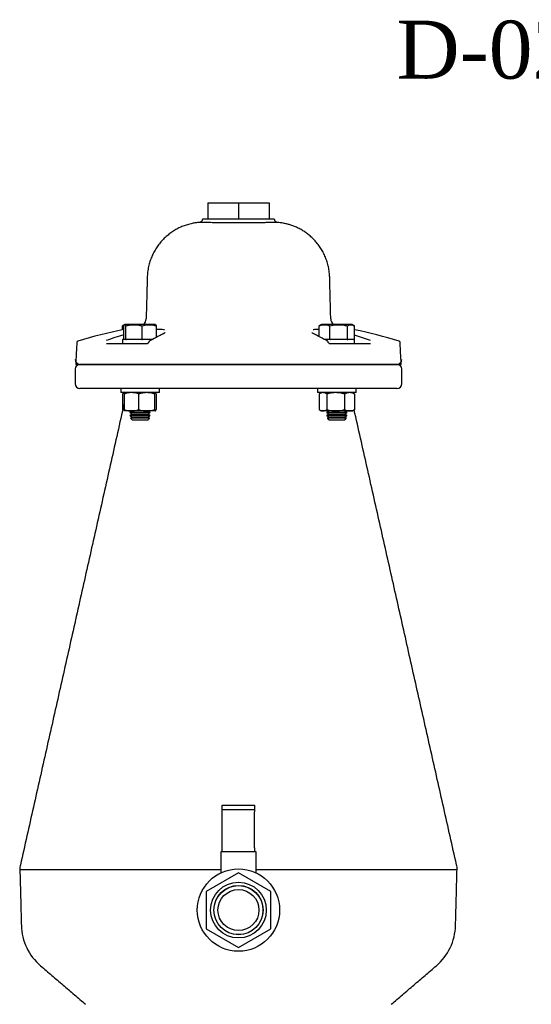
# Model space of a CAD drawing. Extents: x -644 to 6742, y -4733 to 593.
# Tile 35 of 53: x 1567 to 1884, y -1279 to -670. Entities that reach past the tile are written whole.
import ezdxf

# ---------------------------------------------------------------- set-up
doc = ezdxf.new("R2010")
doc.units = 0
doc.header["$LTSCALE"] = 25
doc.layers.get('0').update_dxf_attribs({"linetype": 'CONTINUOUS'})
doc.layers.add('GUF', color=7, linetype='CONTINUOUS')
doc.styles.add('ROMAND', font='georgia.TTF')

msp = doc.modelspace()

# ---------------------------------------------------------------- linework, layer by layer
at = {"color": 7, "linetype": 'CONTINUOUS'}
for p, q in [((1683.24, -783), (1702.24, -783)), ((1683.24, -783), (1683.24, -793)), ((1702.24, -783), (1721.24, -783)), ((1702.24, -783), (1702.24, -793)), ((1721.24, -783), (1721.24, -793)), ((1724.47, -793), (1680.01, -793)), ((1630.33, -861.58), (1630.33, -859.12)), ((1631.12, -867.6), (1631.12, -859.12)), ((1649.87, -858.35), (1631.89, -858.35)), ((1632.47, -867.6), (1632.47, -859.12)), ((1642.59, -867.6), (1642.59, -859.12)), ((1650.61, -858.35), (1649.87, -858.35)), ((1651.38, -866.25), (1651.38, -859.12)), ((1752.31, -865.84), (1752.31, -859.12)), ((1772.59, -858.35), (1753.86, -858.35)), ((1758.93, -867.6), (1758.93, -859.12)), ((1769.85, -867.6), (1769.85, -859.12)), ((1774.14, -867.6), (1774.14, -859.12)), ((1620.5, -870), (1645.92, -870)), ((1632.44, -867.6), (1630.35, -867.6)), ((1632.44, -867.6), (1632.47, -867.6)), ((1632.47, -867.6), (1632.65, -867.6)), ((1642.41, -867.6), (1632.65, -867.6)), ((1642.41, -867.6), (1642.59, -867.6)), ((1642.59, -867.6), (1642.75, -867.6)), ((1649.03, -867.6), (1642.59, -867.6)), ((1758.81, -867.6), (1755.49, -867.6)), ((1758.56, -870), (1783.98, -870)), ((1758.81, -867.6), (1758.93, -867.6)), ((1758.93, -867.6), (1759.13, -867.6)), ((1769.58, -867.6), (1759.13, -867.6)), ((1769.65, -867.6), (1769.85, -867.6)), ((1769.85, -867.6), (1769.93, -867.6)), ((1774.13, -867.6), (1769.85, -867.6)), ((1774.13, -867.6), (1774.14, -867.6)), ((1601.34, -883), (1803.13, -883)), ((1800.49, -883), (1603.99, -883)), ((1800.49, -883), (1603.99, -883)), ((1800.49, -898), (1603.99, -898)), ((1653.25, -900.5), (1629.25, -900.5)), ((1630.29, -901.35), (1630.29, -911.03)), ((1631.31, -901.35), (1631.31, -911.03)), ((1640.37, -901.35), (1640.37, -911.03)), ((1650.3, -901.35), (1650.3, -911.03)), ((1651.19, -901.35), (1651.19, -911.03)), ((1763.23, -900.5), (1751.23, -900.5)), ((1752.26, -901.35), (1752.26, -911.03)), ((1756.98, -901.35), (1756.98, -911.03)), ((1775.23, -900.5), (1763.23, -900.5)), ((1767.94, -901.35), (1767.94, -911.03)), ((1774.19, -901.35), (1774.19, -911.03)), ((1635.84, -911.88), (1631.74, -911.88)), ((1641.25, -912.81), (1634.9, -912.81)), ((1641.25, -914.69), (1634.9, -914.69)), ((1645.33, -911.88), (1635.84, -911.88)), ((1641.25, -913.75), (1636.52, -913.75)), ((1647.6, -912.81), (1641.25, -912.81)), ((1645.98, -913.75), (1641.25, -913.75)), ((1647.6, -914.69), (1641.25, -914.69)), ((1650.74, -911.88), (1645.33, -911.88)), ((1754.62, -911.88), (1753.7, -911.88)), ((1762.46, -911.88), (1754.62, -911.88)), ((1769.58, -912.81), (1756.88, -912.81)), ((1769.58, -914.69), (1756.88, -914.69)), ((1767.95, -913.75), (1758.5, -913.75)), ((1771.07, -911.88), (1762.46, -911.88)), ((1772.75, -911.88), (1771.07, -911.88)), ((1641.25, -916.31), (1635.33, -916.31)), ((1641.25, -915.62), (1636.52, -915.62)), ((1641.25, -917.5), (1636.52, -917.5)), ((1645.98, -915.62), (1641.25, -915.62)), ((1647.17, -916.31), (1641.25, -916.31)), ((1645.98, -917.5), (1641.25, -917.5)), ((1769.14, -916.31), (1757.31, -916.31)), ((1767.95, -915.62), (1758.5, -915.62)), ((1767.95, -917.5), (1758.5, -917.5)), ((1692.24, -1156), (1702.24, -1156)), ((1692.24, -1159), (1692.24, -1156)), ((1702.24, -1156), (1712.24, -1156)), ((1712.24, -1156), (1712.24, -1159)), ((1692.24, -1160.17), (1692.24, -1159)), ((1702.24, -1159), (1692.24, -1159)), ((1692.24, -1182.36), (1692.24, -1160.17)), ((1712.24, -1159), (1702.24, -1159)), ((1712.24, -1159), (1712.24, -1160.17)), ((1712.24, -1182.36), (1712.24, -1160.17)), ((1692.24, -1185), (1692.24, -1182.36)), ((1712.24, -1182.36), (1712.24, -1185)), ((1692.24, -1185), (1691.29, -1185)), ((1712.24, -1185), (1692.24, -1185)), ((1713.19, -1185), (1712.24, -1185)), ((1691.29, -1196.15), (1566.77, -1196.15)), ((1702.24, -1197.91), (1682.24, -1209.45)), ((1722.24, -1209.45), (1702.24, -1197.91)), ((1837.71, -1196.15), (1713.19, -1196.15)), ((1682.24, -1209.45), (1682.24, -1232.55)), ((1722.24, -1232.55), (1722.24, -1209.45)), ((1682.24, -1232.55), (1702.24, -1244.09)), ((1702.24, -1244.09), (1722.24, -1232.55))]:
    msp.add_line(p, q, dxfattribs=at)
for radius in [25.5, 17.25, 15.25, 15.2, 12.7]:
    msp.add_circle((1702.24, -1221), radius, dxfattribs=at)
for centre, radius, start, end in [((1681.74, -794), 2, 150, 166.78092), ((1722.74, -794), 2, 13.19386, 30), ((1640.03, -854.6), 5, 311.3853, 358.5), ((1764.44, -854.6), 5, 181.5, 228.6147), ((1702.24, -1204.11), 350, 101.72304, 106.52157), ((1706.41, -1122.33), 268.33, 106.29506, 108.71068), ((1749.11, -864.92), 0.65, 61.44952, 89.30655), ((1702.24, -1204.11), 350, 73.47843, 78.14472), ((1698.01, -1122.48), 268.49, 71.2899, 73.52821), ((1602.97, -869.43), 0.91, 106.52157, 177), ((1801.51, -869.43), 0.91, 3, 73.47843), ((1603.99, -880), 3, 180, 270), ((1603.99, -886), 3, 90, 180), ((1800.49, -880), 3, 270, 0), ((1800.49, -886), 3, 360, 90), ((1603.99, -895), 3, 180, 270), ((1800.49, -895), 3, 270, 0), ((1601.66, -1229.66), 34, 181.5, 229.49994), ((1802.82, -1229.66), 34, 310.50006, 358.5)]:
    msp.add_arc(centre, radius, start, end, dxfattribs=at)
for points, knots in [([(1678.08, -795.11), (1677.28, -795.18), (1675.78, -795.31), (1673.27, -795.77), (1670.64, -796.43), (1667.89, -797.39), (1665.31, -798.52), (1662.8, -799.87), (1660.33, -801.48), (1657.95, -803.34), (1655.71, -805.42), (1653.65, -807.71), (1651.78, -810.19), (1650.13, -812.85), (1648.72, -815.64), (1647.57, -818.56), (1646.64, -821.68), (1646.02, -824.96), (1645.72, -827.48), (1645.73, -828.85), (1645.73, -829.08)], [0, 0, 0, 0, 0.046519, 0.087806, 0.148862, 0.204771, 0.257253, 0.313103, 0.370656, 0.429347, 0.488801, 0.548782, 0.609137, 0.669763, 0.730589, 0.791564, 0.852649, 0.920063, 0.986302, 1, 1, 1, 1]), ([(1726.43, -795.11), (1726.44, -795.1), (1726.55, -795.1), (1726.07, -795.11), (1724.96, -795.13), (1723.16, -795.17), (1720.77, -795.2), (1717.87, -795.25), (1714.53, -795.29), (1710.86, -795.32), (1706.95, -795.34), (1702.87, -795.35), (1698.73, -795.34), (1694.69, -795.33), (1690.88, -795.29), (1687.42, -795.26), (1684.38, -795.21), (1681.85, -795.17), (1679.89, -795.14), (1678.61, -795.12), (1677.99, -795.1), (1678.06, -795.11), (1678.08, -795.11)], [0, 0, 0, 0, 0.010793, 0.064495, 0.118106, 0.171717, 0.225281, 0.278845, 0.331976, 0.385106, 0.438277, 0.491448, 0.546027, 0.600606, 0.654318, 0.708029, 0.761797, 0.815565, 0.869347, 0.923131, 0.97686, 1, 1, 1, 1]), ([(1679.78, -793.55), (1679.78, -793.57), (1679.76, -793.81), (1679.55, -794.18), (1679.21, -794.6), (1678.84, -794.86), (1678.51, -795), (1678.25, -795.07), (1678.12, -795.09), (1678.08, -795.09)], [0, 0, 0, 0, 0.02731, 0.288583, 0.501928, 0.682324, 0.832273, 0.950739, 1, 1, 1, 1]), ([(1726.43, -795.09), (1726.38, -795.09), (1726.23, -795.08), (1725.9, -794.98), (1725.45, -794.76), (1725.01, -794.32), (1724.74, -793.88), (1724.71, -793.6), (1724.71, -793.55)], [0, 0, 0, 0, 0.062885, 0.18291, 0.402646, 0.658102, 0.933731, 1, 1, 1, 1]), ([(1758.77, -829.08), (1758.71, -828.02), (1758.61, -825.88), (1758.06, -822.7), (1757.25, -819.59), (1756.18, -816.62), (1754.86, -813.8), (1753.33, -811.16), (1751.62, -808.71), (1749.73, -806.45), (1747.71, -804.4), (1745.58, -802.56), (1743.36, -800.94), (1741.09, -799.54), (1738.8, -798.35), (1736.52, -797.37), (1734.28, -796.59), (1732.13, -795.99), (1730.1, -795.55), (1728.24, -795.28), (1727.04, -795.14), (1726.46, -795.1), (1726.43, -795.1)], [0, 0, 0, 0, 0.061821, 0.125364, 0.187811, 0.2492, 0.309545, 0.368845, 0.427079, 0.48421, 0.540181, 0.594913, 0.648301, 0.700209, 0.75046, 0.798825, 0.845009, 0.888629, 0.929183, 0.966026, 0.998332, 1, 1, 1, 1]), ([(1630.9, -858.82), (1630.89, -858.82), (1630.7, -858.87), (1630.51, -859), (1630.33, -859.12)], [0, 0, 0, 0, 0.045471, 1, 1, 1, 1]), ([(1631.12, -859.12), (1631.28, -858.86), (1631.61, -858.34), (1632.07, -858.44), (1632.35, -858.92), (1632.47, -859.12)], [0, 0, 0, 0, 0.35992, 0.730738, 1, 1, 1, 1]), ([(1632.47, -859.12), (1633.14, -858.96), (1634.91, -858.55), (1637.89, -858.32), (1640.61, -858.64), (1642.17, -859.02), (1642.59, -859.12)], [0, 0, 0, 0, 0.20045, 0.5311745, 0.8719083, 1, 1, 1, 1]), ([(1642.59, -859.12), (1643.64, -858.86), (1645.76, -858.34), (1648.74, -858.44), (1650.6, -858.92), (1651.38, -859.12)], [0, 0, 0, 0, 0.359919, 0.730739, 1, 1, 1, 1]), ([(1651.38, -859.12), (1651.22, -858.8), (1651.04, -858.45), (1650.86, -858.49), (1650.85, -858.5)], [0, 0, 0, 0, 0.912988, 1, 1, 1, 1]), ([(1752.31, -859.12), (1753.1, -858.86), (1754.7, -858.34), (1756.95, -858.44), (1758.34, -858.92), (1758.93, -859.12)], [0, 0, 0, 0, 0.359919, 0.730738, 1, 1, 1, 1]), ([(1758.93, -859.12), (1760.23, -858.86), (1762.87, -858.34), (1766.58, -858.44), (1768.88, -858.92), (1769.85, -859.12)], [0, 0, 0, 0, 0.35992, 0.730738, 1, 1, 1, 1]), ([(1769.85, -859.12), (1770.13, -858.96), (1770.88, -858.55), (1772.15, -858.32), (1773.3, -858.64), (1773.96, -859.02), (1774.14, -859.12)], [0, 0, 0, 0, 0.20045, 0.5311745, 0.8719083, 1, 1, 1, 1]), ([(1655.08, -864.34), (1654.17, -864.79), (1651.7, -866.01), (1649.25, -867.39), (1647.7, -868.26)], [0, 0, 0, 0, 0.368455, 1, 1, 1, 1]), ([(1651.38, -861.19), (1652.05, -861.18), (1653.41, -861.14), (1655, -861.25), (1655.98, -861.36), (1656.29, -861.47), (1656.31, -861.47)], [0, 0, 0, 0, 0.323841, 0.649901, 0.975981, 1, 1, 1, 1]), ([(1655.78, -863.96), (1655.66, -864.04), (1655.46, -864.16), (1655.17, -864.29), (1655.05, -864.34)], [0, 0, 0, 0, 0.62259, 1, 1, 1, 1]), ([(1656.82, -863.2), (1656.82, -863.19), (1656.83, -863.18), (1656.63, -863.41), (1656.27, -863.69), (1655.9, -863.89), (1655.78, -863.96)], [0, 0, 0, 0, 0.166824, 0.489303, 0.829919, 1, 1, 1, 1]), ([(1749, -864.14), (1749, -864.14), (1748.64, -863.97), (1748.22, -863.68), (1747.77, -863.35), (1747.64, -863.15), (1747.65, -863.19), (1747.65, -863.2)], [0, 0, 0, 0, 0.000874, 0.351247, 0.643403, 0.914132, 1, 1, 1, 1]), ([(1748.58, -861.4), (1748.68, -861.38), (1749.12, -861.27), (1750.36, -861.19), (1751.54, -861.14), (1752.29, -861.17), (1752.31, -861.17)], [0, 0, 0, 0, 0.114839, 0.550738, 0.98662, 1, 1, 1, 1]), ([(1756.78, -868.26), (1755.88, -867.75), (1753.42, -866.36), (1750.95, -865.12), (1749.4, -864.34)], [0, 0, 0, 0, 0.36844, 1, 1, 1, 1]), ([(1646.59, -869.23), (1646.58, -869.29), (1646.55, -869.46), (1646.41, -869.7), (1646.23, -869.9), (1646.05, -869.99), (1645.96, -869.99), (1645.92, -869.99)], [0, 0, 0, 0, 0.112531, 0.331341, 0.552838, 0.789374, 1, 1, 1, 1]), ([(1647.08, -868.61), (1647.07, -868.61), (1646.98, -868.65), (1646.82, -868.79), (1646.66, -869), (1646.63, -869.17), (1646.61, -869.23)], [0, 0, 0, 0, 0.054805, 0.36648, 0.755892, 1, 1, 1, 1]), ([(1757.41, -868.61), (1757.33, -868.57), (1757.11, -868.45), (1756.92, -868.34), (1756.79, -868.26)], [0, 0, 0, 0, 0.323012, 1, 1, 1, 1]), ([(1757.86, -869.23), (1757.85, -869.17), (1757.83, -869.04), (1757.71, -868.86), (1757.56, -868.71), (1757.45, -868.64), (1757.4, -868.61)], [0, 0, 0, 0, 0.218517, 0.513595, 0.777355, 1, 1, 1, 1]), ([(1758.54, -869.98), (1758.49, -869.98), (1758.4, -869.98), (1758.19, -869.85), (1758.01, -869.6), (1757.9, -869.38), (1757.88, -869.24), (1757.88, -869.23)], [0, 0, 0, 0, 0.2574558, 0.5143795, 0.7363779, 0.9694665, 1, 1, 1, 1]), ([(1631.54, -900.72), (1631.49, -900.73), (1631.06, -900.82), (1630.65, -901.1), (1630.29, -901.35)], [0, 0, 0, 0, 0.127288, 1, 1, 1, 1]), ([(1631.31, -901.35), (1631.39, -901.11), (1631.53, -900.63), (1631.68, -900.54), (1631.76, -900.5)], [0, 0, 0, 0, 0.495458, 1, 1, 1, 1]), ([(1635.84, -900.5), (1634.7, -900.6), (1633.17, -900.72), (1631.69, -901.22), (1631.31, -901.35)], [0, 0, 0, 0, 0.742449, 1, 1, 1, 1]), ([(1640.37, -901.35), (1639.28, -901.02), (1637.78, -900.56), (1636.25, -900.51), (1635.84, -900.5)], [0, 0, 0, 0, 0.731366, 1, 1, 1, 1]), ([(1645.33, -900.5), (1645.22, -900.5), (1644.32, -900.51), (1642.64, -900.69), (1641.13, -901.13), (1640.37, -901.35)], [0, 0, 0, 0, 0.070092, 0.530785, 1, 1, 1, 1]), ([(1650.3, -901.35), (1649.5, -901.11), (1647.87, -900.63), (1646.18, -900.54), (1645.33, -900.5)], [0, 0, 0, 0, 0.495458, 1, 1, 1, 1]), ([(1650.74, -900.5), (1650.73, -900.5), (1650.65, -900.51), (1650.5, -900.69), (1650.37, -901.13), (1650.3, -901.35)], [0, 0, 0, 0, 0.070092, 0.530785, 1, 1, 1, 1]), ([(1651.19, -901.35), (1651.11, -901.11), (1650.97, -900.63), (1650.82, -900.54), (1650.74, -900.5)], [0, 0, 0, 0, 0.495458, 1, 1, 1, 1]), ([(1754.62, -900.5), (1754.57, -900.5), (1754.14, -900.51), (1753.34, -900.69), (1752.63, -901.13), (1752.26, -901.35)], [0, 0, 0, 0, 0.070092, 0.530785, 1, 1, 1, 1]), ([(1756.98, -901.35), (1756.6, -901.11), (1755.82, -900.63), (1755.02, -900.54), (1754.62, -900.5)], [0, 0, 0, 0, 0.495458, 1, 1, 1, 1]), ([(1762.46, -900.5), (1762.33, -900.5), (1761.35, -900.51), (1759.49, -900.69), (1757.82, -901.13), (1756.98, -901.35)], [0, 0, 0, 0, 0.0700919, 0.5307854, 1, 1, 1, 1]), ([(1767.94, -901.35), (1767.05, -901.11), (1765.26, -900.63), (1763.4, -900.54), (1762.46, -900.5)], [0, 0, 0, 0, 0.495458, 1, 1, 1, 1]), ([(1771.07, -900.5), (1770.28, -900.6), (1769.22, -900.72), (1768.2, -901.22), (1767.94, -901.35)], [0, 0, 0, 0, 0.742449, 1, 1, 1, 1]), ([(1774.19, -901.35), (1773.44, -901.02), (1772.41, -900.56), (1771.35, -900.51), (1771.07, -900.5)], [0, 0, 0, 0, 0.731366, 1, 1, 1, 1]), ([(1631.76, -911.88), (1631.75, -911.88), (1631.67, -911.87), (1631.52, -911.68), (1631.38, -911.25), (1631.31, -911.03)], [0, 0, 0, 0, 0.070092, 0.530785, 1, 1, 1, 1]), ([(1631.31, -911.03), (1631.69, -911.16), (1633.17, -911.66), (1634.7, -911.78), (1635.84, -911.88)], [0, 0, 0, 0, 0.2575513, 1, 1, 1, 1]), ([(1635.84, -911.88), (1636.25, -911.87), (1637.78, -911.82), (1639.28, -911.36), (1640.37, -911.03)], [0, 0, 0, 0, 0.268634, 1, 1, 1, 1]), ([(1640.37, -911.03), (1641.17, -911.27), (1642.8, -911.75), (1644.49, -911.83), (1645.33, -911.88)], [0, 0, 0, 0, 0.495458, 1, 1, 1, 1]), ([(1645.33, -911.88), (1645.45, -911.88), (1646.34, -911.87), (1648.03, -911.68), (1649.54, -911.25), (1650.3, -911.03)], [0, 0, 0, 0, 0.070092, 0.530785, 1, 1, 1, 1]), ([(1650.3, -911.03), (1650.37, -911.27), (1650.52, -911.75), (1650.67, -911.83), (1650.74, -911.88)], [0, 0, 0, 0, 0.495458, 1, 1, 1, 1]), ([(1650.74, -911.88), (1650.75, -911.88), (1650.83, -911.87), (1650.98, -911.68), (1651.12, -911.25), (1651.19, -911.03)], [0, 0, 0, 0, 0.070092, 0.530785, 1, 1, 1, 1]), ([(1752.26, -911.03), (1752.65, -911.27), (1753.42, -911.75), (1754.22, -911.83), (1754.62, -911.88)], [0, 0, 0, 0, 0.495458, 1, 1, 1, 1]), ([(1754.62, -911.88), (1754.68, -911.88), (1755.1, -911.87), (1755.9, -911.68), (1756.62, -911.25), (1756.98, -911.03)], [0, 0, 0, 0, 0.070092, 0.530785, 1, 1, 1, 1]), ([(1756.98, -911.03), (1757.87, -911.27), (1759.67, -911.75), (1761.52, -911.83), (1762.46, -911.88)], [0, 0, 0, 0, 0.495458, 1, 1, 1, 1]), ([(1762.46, -911.88), (1762.59, -911.88), (1763.57, -911.87), (1765.43, -911.68), (1767.1, -911.25), (1767.94, -911.03)], [0, 0, 0, 0, 0.070092, 0.530785, 1, 1, 1, 1]), ([(1767.94, -911.03), (1768.2, -911.16), (1769.22, -911.66), (1770.28, -911.78), (1771.07, -911.88)], [0, 0, 0, 0, 0.2575513, 1, 1, 1, 1]), ([(1771.07, -911.88), (1771.35, -911.87), (1772.41, -911.82), (1773.44, -911.36), (1774.19, -911.03)], [0, 0, 0, 0, 0.268634, 1, 1, 1, 1]), ([(1567.12, -1192.89), (1566.93, -1193.42), (1566.56, -1194.49), (1566.7, -1195.61), (1566.77, -1196.18)], [0, 0, 0, 0, 0.5, 1, 1, 1, 1]), ([(1837.7, -1196.18), (1837.77, -1195.61), (1837.91, -1194.49), (1837.54, -1193.42), (1837.36, -1192.89)], [0, 0, 0, 0, 0.5, 1, 1, 1, 1]), ([(1691.29, -1196.15), (1689.76, -1196.15), (1684.45, -1196.15), (1675.44, -1196.16), (1664.28, -1196.16), (1653.44, -1196.15), (1643, -1196.15), (1633.08, -1196.16), (1623.62, -1196.15), (1614.63, -1196.15), (1606.17, -1196.16), (1598.42, -1196.15), (1591.46, -1196.15), (1585.35, -1196.16), (1580.03, -1196.15), (1575.53, -1196.15), (1571.88, -1196.16), (1569.17, -1196.16), (1567.49, -1196.15), (1566.72, -1196.15), (1566.84, -1196.15), (1566.87, -1196.15)], [0, 0, 0, 0, 0.022822, 0.078974, 0.135728, 0.193311, 0.248935, 0.304945, 0.36057, 0.416582, 0.473811, 0.531463, 0.587062, 0.643045, 0.698645, 0.755038, 0.811833, 0.869457, 0.925228, 0.981387, 1, 1, 1, 1]), ([(1837.71, -1196.15), (1837.68, -1196.15), (1837.59, -1196.15), (1836.85, -1196.15), (1835.47, -1196.15), (1833.34, -1196.16), (1830.28, -1196.15), (1826.09, -1196.15), (1820.96, -1196.16), (1814.97, -1196.16), (1808.22, -1196.15), (1800.78, -1196.15), (1792.54, -1196.15), (1783.68, -1196.15), (1774.29, -1196.16), (1764.4, -1196.16), (1753.95, -1196.15), (1743.14, -1196.16), (1732.11, -1196.16), (1722.14, -1196.15), (1715.78, -1196.15), (1713.19, -1196.15)], [0, 0, 0, 0, 0.03379, 0.080326, 0.124967, 0.169806, 0.225442, 0.281466, 0.338708, 0.396373, 0.452144, 0.508302, 0.565064, 0.622652, 0.678323, 0.734382, 0.791665, 0.849369, 0.905168, 0.961359, 1, 1, 1, 1])]:
    msp.add_open_spline(points, degree=3, knots=knots, dxfattribs=at)
for points in [[(1645.7, -829.08), (1645.03, -854.73)], [(1759.45, -854.73), (1758.77, -829.08)], [(1630.33, -859.12), (1631.33, -858.86)], [(1631.63, -858.48), (1630.9, -858.81)], [(1631.89, -858.35), (1631.64, -858.47)], [(1650.86, -858.47), (1650.61, -858.35)], [(1752.88, -858.83), (1752.31, -859.12)], [(1753.86, -858.35), (1752.87, -858.82)], [(1773.57, -858.81), (1772.59, -858.35)], [(1749.43, -864.34), (1749, -864.14)], [(1602.06, -869.39), (1601.34, -883)], [(1630.35, -867.6), (1630.35, -870)], [(1647.69, -868.26), (1647.06, -868.61)], [(1774.13, -870), (1774.13, -867.6)], [(1803.13, -883), (1802.42, -869.39)], [(1600.99, -886), (1600.99, -895)], [(1803.49, -895), (1803.49, -886)], [(1629.25, -898), (1629.25, -900.5)], [(1631.73, -900.5), (1630.69, -901.1)], [(1653.25, -900.5), (1653.25, -898)], [(1751.23, -898), (1751.23, -900.5)], [(1753.7, -900.5), (1752.67, -901.1)], [(1773.78, -901.1), (1772.75, -900.5)], [(1773.77, -901.12), (1774.19, -901.35)], [(1775.23, -900.5), (1775.23, -898)], [(1631.31, -907.55), (1567.11, -1192.9)], [(1630.29, -911.03), (1630.51, -911.14)], [(1636.52, -911.88), (1634.9, -912.81)], [(1634.9, -912.81), (1636.52, -913.75)], [(1636.52, -913.75), (1634.9, -914.69)], [(1634.9, -914.69), (1636.52, -915.62)], [(1647.6, -912.81), (1645.98, -911.88)], [(1645.98, -913.75), (1647.6, -912.81)], [(1647.6, -914.69), (1645.98, -913.75)], [(1645.98, -915.62), (1647.6, -914.69)], [(1752.67, -911.28), (1753.7, -911.88)], [(1758.5, -911.88), (1756.88, -912.81)], [(1756.88, -912.81), (1758.5, -913.75)], [(1758.5, -913.75), (1756.88, -914.69)], [(1756.88, -914.69), (1758.5, -915.62)], [(1767.95, -913.75), (1769.58, -912.81)], [(1769.58, -914.69), (1767.95, -913.75)], [(1767.95, -915.62), (1769.58, -914.69)], [(1769.58, -912.81), (1767.96, -911.88)], [(1772.75, -911.88), (1773.79, -911.28)], [(1774.19, -911.03), (1773.77, -911.25)], [(1837.37, -1192.9), (1773.97, -911.14)], [(1636.52, -915.62), (1635.33, -916.31)], [(1635.33, -916.31), (1636.52, -917.5)], [(1647.17, -916.31), (1645.98, -915.62)], [(1645.98, -917.5), (1647.17, -916.31)], [(1758.5, -915.62), (1757.31, -916.31)], [(1757.31, -916.31), (1758.5, -917.5)], [(1769.14, -916.31), (1767.95, -915.62)], [(1767.95, -917.5), (1769.14, -916.31)], [(1691.29, -1185), (1691.29, -1197.97)], [(1713.19, -1197.97), (1713.19, -1185)], [(1566.77, -1196.15), (1567.67, -1230.55)], [(1836.81, -1230.55), (1837.71, -1196.15)], [(1579.57, -1255.51), (1607.5, -1279.37)], [(1796.97, -1279.37), (1824.9, -1255.51)]]:
    msp.add_open_spline(points, degree=1, dxfattribs=at)

# ---------------------------------------------------------------- texts
at = {"layer": 'GUF', "style": 'ROMAND'}
msp.add_text('D-023 DN150', height=35.9011, dxfattribs=at).set_placement((1800.18, -706.05))

doc.saveas('drawing.dxf')
